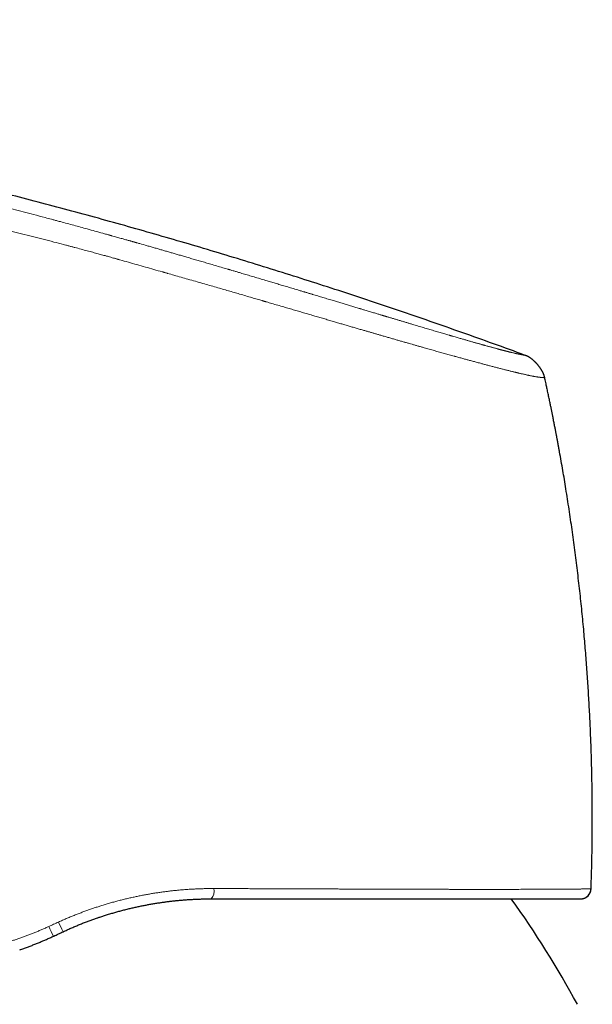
# Model space of a CAD drawing. Header units: millimetres. Extents: x 8 to 601, y 12 to 507.
# Tile 8 of 151: x 170 to 198, y 459 to 507. Entities that reach past the tile are written whole.
import ezdxf

# ---------------------------------------------------------------- set-up
doc = ezdxf.new("R2010")
doc.units = ezdxf.units.MM

msp = doc.modelspace()

# ---------------------------------------------------------------- linework, layer by layer
at = {"color": 7, "linetype": 'Continuous', "lineweight": 30}
msp.add_line((197.451, 464.12), (197.471, 464.121), dxfattribs=at)
at = {"color": 8, "linetype": 'Continuous', "lineweight": 0}
for centre, radius, start, end in [((179.087, 464.501), 0.583, 319.2567, 11.6947), ((175.163, 464.268), 3.817, 202.9476, 210.8034), ((178.751, 465.938), 7.257, 203.9346, 208.0284)]:
    msp.add_arc(centre, radius, start, end, dxfattribs=at)
at = {"color": 7, "linetype": 'Continuous', "lineweight": 30}
for centre, radius, start, end in [((197.451, 464.62), 0.5, 272.9815, 358.0229), ((153.391, 435.067), 50, 28.6049, 35.5264)]:
    msp.add_arc(centre, radius, start, end, dxfattribs=at)
for points, knots in [([(194.758, 490.482), (194.246, 490.669), (193.223, 491.044), (191.685, 491.592), (190.147, 492.131), (188.608, 492.66), (187.068, 493.177), (185.556, 493.675), (184.072, 494.153), (182.617, 494.613), (181.162, 495.063), (179.705, 495.505), (178.248, 495.937), (176.789, 496.36), (175.33, 496.774), (173.87, 497.179), (172.409, 497.576), (170.955, 497.961), (169.51, 498.335), (168.072, 498.698), (166.633, 499.053), (165.185, 499.402), (163.727, 499.744), (162.259, 500.079), (160.79, 500.406), (159.32, 500.725), (157.858, 501.033), (156.404, 501.33), (154.957, 501.618), (153.509, 501.898), (152.051, 502.171), (150.581, 502.438), (149.1, 502.699), (147.619, 502.951), (146.136, 503.195), (144.652, 503.431), (143.167, 503.659), (141.652, 503.883), (140.106, 504.102), (138.531, 504.316), (136.954, 504.522), (135.376, 504.718), (133.796, 504.906), (132.245, 505.081), (130.723, 505.245), (129.23, 505.398), (127.736, 505.543), (126.24, 505.68), (124.743, 505.809), (123.245, 505.931), (121.746, 506.046), (120.245, 506.153), (118.742, 506.253), (117.248, 506.345), (115.761, 506.429), (114.281, 506.504), (112.801, 506.571), (111.395, 506.626), (110.064, 506.671), (108.806, 506.706), (107.549, 506.732), (106.291, 506.751), (105.033, 506.761), (103.8, 506.762), (102.591, 506.753), (101.406, 506.736), (100.222, 506.709), (99.038, 506.672), (97.921, 506.628), (96.87, 506.578), (95.886, 506.523), (94.902, 506.46), (93.919, 506.389), (92.937, 506.311), (91.974, 506.226), (91.031, 506.135), (90.107, 506.039), (89.183, 505.935), (88.261, 505.825), (87.646, 505.745), (87.339, 505.706)], [0, 0, 0, 0, 0.014954, 0.029882, 0.044786, 0.059666, 0.074523, 0.089358, 0.103326, 0.117276, 0.131208, 0.145123, 0.159023, 0.172907, 0.186776, 0.200631, 0.214473, 0.228302, 0.241872, 0.255431, 0.26898, 0.282519, 0.296295, 0.310062, 0.32382, 0.337571, 0.351315, 0.364808, 0.378295, 0.391776, 0.405254, 0.419002, 0.432747, 0.446489, 0.460229, 0.473968, 0.487705, 0.501442, 0.515979, 0.530517, 0.545057, 0.559598, 0.574142, 0.58869, 0.602409, 0.616132, 0.62986, 0.643592, 0.65733, 0.671074, 0.684824, 0.698583, 0.712349, 0.726124, 0.73966, 0.753202, 0.766749, 0.7803, 0.7918, 0.803301, 0.814802, 0.826303, 0.837802, 0.849299, 0.860136, 0.87097, 0.881802, 0.892629, 0.903453, 0.912471, 0.921486, 0.930498, 0.939509, 0.948518, 0.957526, 0.96602, 0.974513, 0.983008, 0.991503, 1, 1, 1, 1]), ([(195.704, 489.394), (195.703, 489.399), (195.701, 489.41), (195.697, 489.425), (195.693, 489.441), (195.689, 489.457), (195.686, 489.47), (195.682, 489.482), (195.68, 489.491), (195.677, 489.501), (195.673, 489.511), (195.67, 489.521), (195.667, 489.531), (195.663, 489.541), (195.658, 489.553), (195.654, 489.565), (195.648, 489.578), (195.643, 489.591), (195.637, 489.604), (195.631, 489.618), (195.624, 489.633), (195.616, 489.649), (195.608, 489.665), (195.599, 489.682), (195.589, 489.7), (195.579, 489.718), (195.569, 489.737), (195.558, 489.756), (195.546, 489.775), (195.534, 489.795), (195.52, 489.816), (195.505, 489.839), (195.49, 489.862), (195.474, 489.884), (195.457, 489.907), (195.441, 489.93), (195.423, 489.953), (195.406, 489.975), (195.388, 489.997), (195.369, 490.019), (195.351, 490.041), (195.332, 490.062), (195.313, 490.084), (195.293, 490.104), (195.273, 490.125), (195.254, 490.145), (195.234, 490.165), (195.213, 490.184), (195.193, 490.203), (195.173, 490.221), (195.153, 490.239), (195.132, 490.257), (195.112, 490.274), (195.093, 490.289), (195.076, 490.302), (195.06, 490.315), (195.044, 490.326), (195.029, 490.337), (195.015, 490.348), (195.001, 490.357), (194.987, 490.367), (194.973, 490.376), (194.96, 490.384), (194.946, 490.393), (194.934, 490.4), (194.923, 490.406), (194.913, 490.412), (194.903, 490.418), (194.894, 490.423), (194.884, 490.428), (194.875, 490.433), (194.865, 490.438), (194.855, 490.442), (194.844, 490.447), (194.834, 490.452), (194.824, 490.456), (194.814, 490.461), (194.799, 490.466), (194.781, 490.473), (194.766, 490.479), (194.758, 490.482)], [0, 0, 0, 0, 0.010493, 0.021066, 0.031802, 0.042774, 0.054044, 0.06052, 0.067114, 0.073836, 0.080689, 0.087681, 0.094816, 0.102098, 0.110783, 0.119676, 0.128778, 0.138091, 0.147615, 0.157347, 0.169082, 0.181096, 0.193383, 0.205931, 0.219762, 0.233869, 0.248235, 0.26284, 0.277665, 0.292689, 0.310624, 0.328771, 0.347098, 0.365572, 0.384542, 0.403602, 0.422725, 0.441887, 0.461072, 0.480265, 0.499461, 0.518616, 0.537773, 0.556925, 0.576061, 0.595163, 0.613868, 0.632494, 0.651011, 0.66939, 0.687596, 0.705596, 0.723354, 0.740837, 0.754358, 0.767672, 0.780764, 0.793619, 0.805295, 0.816748, 0.827969, 0.838951, 0.849688, 0.860175, 0.870411, 0.878275, 0.885983, 0.893536, 0.900935, 0.908183, 0.915282, 0.922238, 0.930176, 0.937934, 0.945522, 0.952953, 0.96024, 0.967399, 0.98387, 1, 1, 1, 1]), ([(196.416, 485.844), (196.416, 485.844), (196.416, 485.844), (196.415, 485.844), (196.415, 485.845), (196.415, 485.845), (196.415, 485.845), (196.415, 485.846), (196.415, 485.846), (196.415, 485.847), (196.415, 485.847), (196.415, 485.848), (196.415, 485.848), (196.415, 485.849), (196.415, 485.849), (196.414, 485.85), (196.414, 485.851), (196.414, 485.851), (196.414, 485.852), (196.414, 485.853), (196.414, 485.854), (196.414, 485.855), (196.413, 485.856), (196.413, 485.857), (196.413, 485.858), (196.413, 485.859), (196.413, 485.86), (196.412, 485.861), (196.412, 485.862), (196.412, 485.864), (196.412, 485.865), (196.411, 485.866), (196.411, 485.868), (196.411, 485.869), (196.411, 485.87), (196.41, 485.872), (196.41, 485.873), (196.41, 485.874), (196.41, 485.876), (196.409, 485.878), (196.409, 485.88), (196.409, 485.881), (196.408, 485.883), (196.408, 485.885), (196.408, 485.887), (196.407, 485.89), (196.407, 485.892), (196.406, 485.895), (196.406, 485.898), (196.405, 485.901), (196.405, 485.903), (196.404, 485.906), (196.404, 485.909), (196.403, 485.912), (196.402, 485.915), (196.402, 485.919), (196.401, 485.922), (196.401, 485.925), (196.4, 485.929), (196.399, 485.932), (196.399, 485.936), (196.398, 485.94), (196.397, 485.944), (196.396, 485.948), (196.396, 485.953), (196.395, 485.957), (196.394, 485.963), (196.393, 485.969), (196.391, 485.975), (196.39, 485.981), (196.389, 485.987), (196.388, 485.994), (196.387, 486), (196.385, 486.008), (196.384, 486.016), (196.382, 486.024), (196.381, 486.033), (196.379, 486.041), (196.377, 486.051), (196.375, 486.061), (196.373, 486.072), (196.371, 486.083), (196.369, 486.095), (196.367, 486.108), (196.364, 486.123), (196.361, 486.138), (196.358, 486.153), (196.355, 486.169), (196.352, 486.186), (196.349, 486.205), (196.345, 486.225), (196.341, 486.245), (196.337, 486.27), (196.331, 486.298), (196.325, 486.33), (196.319, 486.363), (196.312, 486.398), (196.305, 486.437), (196.297, 486.48), (196.288, 486.529), (196.278, 486.579), (196.268, 486.632), (196.258, 486.686), (196.247, 486.742), (196.234, 486.808), (196.22, 486.885), (196.202, 486.974), (196.184, 487.066), (196.166, 487.162), (196.146, 487.262), (196.126, 487.365), (196.102, 487.486), (196.074, 487.626), (196.042, 487.786), (196.008, 487.953), (195.97, 488.138), (195.928, 488.342), (195.881, 488.567), (195.832, 488.801), (195.78, 489.045), (195.737, 489.245), (195.711, 489.362), (195.704, 489.396)], [0, 0, 0, 0, 0.000666, 0.001332, 0.001998, 0.002663, 0.003328, 0.003981, 0.004635, 0.005288, 0.005942, 0.00661, 0.007279, 0.007948, 0.008618, 0.00929, 0.009962, 0.010636, 0.011312, 0.011989, 0.012667, 0.013348, 0.014031, 0.014716, 0.015403, 0.016161, 0.016923, 0.017688, 0.018456, 0.019228, 0.019931, 0.020637, 0.021347, 0.02206, 0.022777, 0.023484, 0.024195, 0.02491, 0.025628, 0.026488, 0.027354, 0.028226, 0.029104, 0.029988, 0.030878, 0.031955, 0.033041, 0.034137, 0.035243, 0.03636, 0.037466, 0.038583, 0.03971, 0.040848, 0.042039, 0.043242, 0.044457, 0.045684, 0.046924, 0.048176, 0.049441, 0.050848, 0.05227, 0.053709, 0.055164, 0.056635, 0.058537, 0.060465, 0.062422, 0.064407, 0.06642, 0.068463, 0.070534, 0.072989, 0.075484, 0.07802, 0.080597, 0.083217, 0.085879, 0.08907, 0.092322, 0.095633, 0.099006, 0.103166, 0.107417, 0.111759, 0.116192, 0.120718, 0.125336, 0.1309, 0.136594, 0.142419, 0.148377, 0.157119, 0.166134, 0.175425, 0.184991, 0.194836, 0.207798, 0.221217, 0.235096, 0.249435, 0.264238, 0.279506, 0.295239, 0.318476, 0.342666, 0.367813, 0.393921, 0.420991, 0.449026, 0.478028, 0.519487, 0.562783, 0.607918, 0.654897, 0.713231, 0.774185, 0.837765, 0.903972, 0.972811, 1, 1, 1, 1]), ([(195.824, 488.836), (195.81, 488.905), (195.777, 489.058), (195.737, 489.244), (195.711, 489.362), (195.704, 489.395)], [0, 0, 0, 0, 0.368139, 0.82166, 1, 1, 1, 1]), ([(196.416, 485.844), (196.416, 485.844), (196.416, 485.844), (196.415, 485.844), (196.415, 485.845), (196.415, 485.845), (196.415, 485.845), (196.415, 485.846), (196.415, 485.846), (196.415, 485.847), (196.415, 485.847), (196.415, 485.848), (196.415, 485.848), (196.415, 485.849), (196.415, 485.849), (196.414, 485.85), (196.414, 485.851), (196.414, 485.851), (196.414, 485.852), (196.414, 485.853), (196.414, 485.854), (196.414, 485.855), (196.413, 485.856), (196.413, 485.857), (196.413, 485.858), (196.413, 485.859), (196.413, 485.86), (196.412, 485.861), (196.412, 485.862), (196.412, 485.864), (196.412, 485.865), (196.411, 485.866), (196.411, 485.868), (196.411, 485.869), (196.411, 485.87), (196.41, 485.872), (196.41, 485.873), (196.41, 485.874), (196.41, 485.876), (196.409, 485.878), (196.409, 485.88), (196.409, 485.881), (196.408, 485.883), (196.408, 485.885), (196.408, 485.887), (196.407, 485.89), (196.407, 485.892), (196.406, 485.895), (196.406, 485.898), (196.405, 485.901), (196.405, 485.903), (196.404, 485.906), (196.404, 485.909), (196.403, 485.912), (196.402, 485.915), (196.402, 485.919), (196.401, 485.922), (196.401, 485.925), (196.4, 485.929), (196.399, 485.932), (196.399, 485.936), (196.398, 485.94), (196.397, 485.944), (196.396, 485.948), (196.396, 485.953), (196.395, 485.957), (196.394, 485.963), (196.393, 485.969), (196.391, 485.975), (196.39, 485.981), (196.389, 485.987), (196.388, 485.994), (196.387, 486), (196.385, 486.008), (196.384, 486.016), (196.382, 486.024), (196.381, 486.033), (196.379, 486.041), (196.377, 486.051), (196.375, 486.061), (196.373, 486.072), (196.371, 486.083), (196.369, 486.095), (196.367, 486.108), (196.364, 486.123), (196.361, 486.138), (196.358, 486.153), (196.355, 486.169), (196.352, 486.186), (196.349, 486.205), (196.345, 486.225), (196.341, 486.245), (196.337, 486.27), (196.331, 486.298), (196.325, 486.33), (196.319, 486.363), (196.312, 486.398), (196.305, 486.437), (196.297, 486.48), (196.288, 486.529), (196.278, 486.579), (196.268, 486.632), (196.258, 486.686), (196.247, 486.742), (196.234, 486.808), (196.22, 486.885), (196.202, 486.974), (196.184, 487.066), (196.166, 487.162), (196.146, 487.262), (196.126, 487.363), (196.113, 487.431), (196.106, 487.465)], [0, 0, 0, 0, 0.001399, 0.002797, 0.004194, 0.00559, 0.006986, 0.008357, 0.009728, 0.0111, 0.012473, 0.013874, 0.015278, 0.016683, 0.018089, 0.019499, 0.02091, 0.022325, 0.023743, 0.025164, 0.026588, 0.028017, 0.02945, 0.030887, 0.032329, 0.033922, 0.03552, 0.037126, 0.038738, 0.040358, 0.041834, 0.043317, 0.044807, 0.046303, 0.047808, 0.049292, 0.050785, 0.052285, 0.053792, 0.055598, 0.057416, 0.059246, 0.061088, 0.062944, 0.064812, 0.067072, 0.069353, 0.071653, 0.073975, 0.076318, 0.07864, 0.080984, 0.08335, 0.085738, 0.088238, 0.090763, 0.093313, 0.095889, 0.098491, 0.10112, 0.103775, 0.106728, 0.109714, 0.112733, 0.115787, 0.118876, 0.122866, 0.126914, 0.131021, 0.135187, 0.139414, 0.143701, 0.148049, 0.153201, 0.158437, 0.163761, 0.169171, 0.174669, 0.180256, 0.186955, 0.193779, 0.20073, 0.207809, 0.216542, 0.225464, 0.234577, 0.243883, 0.253382, 0.263076, 0.274754, 0.286705, 0.298933, 0.311438, 0.329787, 0.34871, 0.368209, 0.388289, 0.408953, 0.43616, 0.464327, 0.493457, 0.523555, 0.554626, 0.586671, 0.619696, 0.668468, 0.719243, 0.772026, 0.826824, 0.883643, 0.942488, 1, 1, 1, 1]), ([(197.951, 464.603), (197.962, 464.936), (197.983, 465.601), (198.002, 466.599), (198.011, 467.597), (198.011, 468.596), (198, 469.594), (197.98, 470.592), (197.951, 471.562), (197.913, 472.504), (197.868, 473.418), (197.815, 474.332), (197.753, 475.245), (197.683, 476.158), (197.603, 477.097), (197.51, 478.063), (197.405, 479.056), (197.291, 480.048), (197.166, 481.038), (197.031, 482.027), (196.887, 483.015), (196.737, 483.974), (196.582, 484.904), (196.476, 485.518), (196.418, 485.831), (196.415, 485.844)], [0, 0, 0, 0, 0.046789, 0.093578, 0.140366, 0.187155, 0.233944, 0.280733, 0.327522, 0.370411, 0.413301, 0.456191, 0.49908, 0.54197, 0.58486, 0.631648, 0.678437, 0.725226, 0.772014, 0.818803, 0.865592, 0.912381, 0.95527, 0.99816, 1, 1, 1, 1]), ([(197.471, 464.121), (197.473, 464.121), (197.477, 464.121), (197.483, 464.121), (197.488, 464.122), (197.492, 464.122), (197.495, 464.122), (197.498, 464.123), (197.501, 464.123), (197.504, 464.123), (197.506, 464.124), (197.508, 464.124), (197.51, 464.124), (197.511, 464.124), (197.513, 464.125), (197.515, 464.125), (197.516, 464.125), (197.518, 464.125), (197.519, 464.126), (197.52, 464.126), (197.521, 464.126), (197.522, 464.126), (197.523, 464.126), (197.524, 464.126), (197.525, 464.126), (197.525, 464.127), (197.526, 464.127), (197.527, 464.127), (197.527, 464.127), (197.528, 464.127), (197.528, 464.127), (197.529, 464.127), (197.529, 464.127), (197.53, 464.127), (197.53, 464.127), (197.531, 464.128), (197.531, 464.128), (197.532, 464.128), (197.532, 464.128), (197.533, 464.128), (197.533, 464.128), (197.533, 464.128), (197.534, 464.128), (197.534, 464.128), (197.535, 464.128), (197.535, 464.128), (197.535, 464.128), (197.535, 464.128), (197.536, 464.128), (197.536, 464.128), (197.536, 464.129), (197.537, 464.129), (197.537, 464.129), (197.537, 464.129), (197.537, 464.129), (197.538, 464.129), (197.538, 464.129), (197.538, 464.129), (197.539, 464.129), (197.539, 464.129), (197.539, 464.129), (197.539, 464.129), (197.539, 464.129), (197.54, 464.129), (197.54, 464.129), (197.54, 464.129), (197.54, 464.129), (197.541, 464.129), (197.541, 464.129), (197.541, 464.129), (197.541, 464.129), (197.541, 464.129), (197.541, 464.13), (197.542, 464.13), (197.542, 464.13), (197.542, 464.13), (197.542, 464.13), (197.542, 464.13), (197.543, 464.13), (197.543, 464.13), (197.543, 464.13), (197.543, 464.13), (197.543, 464.13), (197.543, 464.13), (197.543, 464.13), (197.544, 464.13), (197.544, 464.13), (197.544, 464.13), (197.544, 464.13), (197.544, 464.13), (197.544, 464.13), (197.545, 464.13), (197.545, 464.13), (197.545, 464.13), (197.545, 464.13), (197.545, 464.13), (197.545, 464.13), (197.545, 464.13), (197.546, 464.13), (197.546, 464.13), (197.546, 464.13), (197.546, 464.13), (197.546, 464.13), (197.546, 464.131), (197.546, 464.131), (197.547, 464.131), (197.547, 464.131), (197.547, 464.131), (197.547, 464.131), (197.547, 464.131), (197.547, 464.131), (197.547, 464.131), (197.548, 464.131), (197.548, 464.131), (197.548, 464.131), (197.548, 464.131), (197.549, 464.131), (197.551, 464.132), (197.554, 464.132), (197.558, 464.133), (197.562, 464.134), (197.566, 464.135), (197.57, 464.136), (197.575, 464.137), (197.579, 464.138), (197.583, 464.14), (197.589, 464.141), (197.595, 464.143), (197.601, 464.145), (197.607, 464.147), (197.614, 464.149), (197.621, 464.152), (197.627, 464.154), (197.633, 464.157), (197.639, 464.159), (197.645, 464.162), (197.651, 464.164), (197.657, 464.167), (197.663, 464.17), (197.669, 464.173), (197.674, 464.175), (197.68, 464.178), (197.685, 464.181), (197.691, 464.184), (197.697, 464.188), (197.703, 464.191), (197.708, 464.195), (197.714, 464.198), (197.72, 464.202), (197.726, 464.206), (197.731, 464.21), (197.737, 464.213), (197.742, 464.217), (197.746, 464.22), (197.751, 464.224), (197.756, 464.228), (197.76, 464.231), (197.764, 464.234), (197.768, 464.238), (197.773, 464.242), (197.777, 464.245), (197.781, 464.249), (197.786, 464.253), (197.79, 464.258), (197.795, 464.262), (197.8, 464.267), (197.804, 464.271), (197.808, 464.275), (197.813, 464.28), (197.817, 464.284), (197.821, 464.289), (197.825, 464.294), (197.829, 464.299), (197.833, 464.304), (197.837, 464.309), (197.841, 464.314), (197.845, 464.318), (197.849, 464.323), (197.852, 464.328), (197.856, 464.334), (197.86, 464.339), (197.863, 464.344), (197.867, 464.349), (197.87, 464.355), (197.873, 464.36), (197.877, 464.366), (197.88, 464.371), (197.883, 464.377), (197.886, 464.382), (197.889, 464.388), (197.892, 464.393), (197.895, 464.399), (197.898, 464.405), (197.9, 464.411), (197.903, 464.417), (197.906, 464.423), (197.908, 464.429), (197.911, 464.435), (197.913, 464.441), (197.916, 464.447), (197.918, 464.454), (197.92, 464.46), (197.922, 464.467), (197.925, 464.474), (197.927, 464.481), (197.929, 464.488), (197.931, 464.495), (197.932, 464.503), (197.934, 464.51), (197.936, 464.517), (197.937, 464.524), (197.938, 464.531), (197.94, 464.538), (197.941, 464.545), (197.942, 464.552), (197.943, 464.56), (197.944, 464.567), (197.944, 464.574), (197.945, 464.581), (197.945, 464.589), (197.946, 464.596), (197.946, 464.601), (197.946, 464.603)], [0, 0, 0, 0, 0.074353, 0.141622, 0.201814, 0.22774, 0.252097, 0.274888, 0.296115, 0.315782, 0.325579, 0.33494, 0.343864, 0.352353, 0.360408, 0.368031, 0.372826, 0.377433, 0.381854, 0.38609, 0.389287, 0.392371, 0.395342, 0.3982, 0.399992, 0.401737, 0.403435, 0.405087, 0.406692, 0.407921, 0.409122, 0.410295, 0.41144, 0.412557, 0.413467, 0.414358, 0.41523, 0.416083, 0.416918, 0.417734, 0.418362, 0.418979, 0.419585, 0.420179, 0.420763, 0.421336, 0.421792, 0.422241, 0.422683, 0.423118, 0.423547, 0.423969, 0.42436, 0.424746, 0.425126, 0.4255, 0.425868, 0.426171, 0.42647, 0.426766, 0.427057, 0.427345, 0.427629, 0.427894, 0.428156, 0.428415, 0.428671, 0.428923, 0.429126, 0.429327, 0.429526, 0.429723, 0.429918, 0.430109, 0.430297, 0.430484, 0.43067, 0.430834, 0.430997, 0.431159, 0.43132, 0.43148, 0.431639, 0.431797, 0.431953, 0.432101, 0.432249, 0.432395, 0.432541, 0.432685, 0.432829, 0.432965, 0.433099, 0.433233, 0.433367, 0.4335, 0.433632, 0.433764, 0.433896, 0.434027, 0.434158, 0.434286, 0.434413, 0.434541, 0.434668, 0.434783, 0.434898, 0.435013, 0.435128, 0.435243, 0.435357, 0.435471, 0.435586, 0.435766, 0.435945, 0.436126, 0.436315, 0.437927, 0.441955, 0.444716, 0.447904, 0.45152, 0.455569, 0.459055, 0.462811, 0.466839, 0.47114, 0.47662, 0.482435, 0.488295, 0.494157, 0.500021, 0.505886, 0.51146, 0.517034, 0.522608, 0.528181, 0.533753, 0.539322, 0.544571, 0.549816, 0.555059, 0.560298, 0.565533, 0.57137, 0.577201, 0.583025, 0.588841, 0.594649, 0.600449, 0.606239, 0.612047, 0.616853, 0.621845, 0.627021, 0.632384, 0.636727, 0.641184, 0.645756, 0.650442, 0.655341, 0.660359, 0.665495, 0.670748, 0.676119, 0.681608, 0.687212, 0.692212, 0.6973, 0.702476, 0.707739, 0.713089, 0.718526, 0.724049, 0.729657, 0.734764, 0.739939, 0.745181, 0.75049, 0.755864, 0.761303, 0.766807, 0.772066, 0.77738, 0.782751, 0.788176, 0.793655, 0.799187, 0.804452, 0.809762, 0.815117, 0.820517, 0.82596, 0.831446, 0.836975, 0.842544, 0.848154, 0.853804, 0.85939, 0.865012, 0.87067, 0.876363, 0.882548, 0.888771, 0.895031, 0.901326, 0.907656, 0.914019, 0.920047, 0.926102, 0.932183, 0.938289, 0.944419, 0.950571, 0.956744, 0.962937, 0.969149, 0.975379, 0.981513, 0.987662, 0.993825, 1, 1, 1, 1]), ([(174.054, 463.213), (174.08, 463.222), (174.164, 463.251), (174.314, 463.3), (174.503, 463.36), (174.7, 463.419), (174.897, 463.476), (175.095, 463.531), (175.293, 463.583), (175.492, 463.633), (175.691, 463.68), (175.887, 463.724), (176.08, 463.765), (176.27, 463.804), (176.46, 463.84), (176.65, 463.873), (176.84, 463.905), (177.027, 463.934), (177.21, 463.96), (177.39, 463.984), (177.57, 464.006), (177.712, 464.022), (177.794, 464.03), (177.817, 464.033)], [0, 0, 0, 0, 0.021006, 0.068532, 0.12154, 0.174517, 0.227464, 0.280386, 0.333283, 0.386159, 0.439017, 0.491859, 0.542063, 0.592257, 0.642444, 0.692626, 0.742805, 0.792985, 0.840301, 0.887622, 0.934951, 0.98229, 1, 1, 1, 1]), ([(177.816, 464.034), (177.872, 464.039), (177.993, 464.051), (178.178, 464.067), (178.373, 464.081), (178.568, 464.094), (178.761, 464.103), (178.954, 464.111), (179.147, 464.116), (179.338, 464.12), (179.466, 464.12), (179.529, 464.12)], [0, 0, 0, 0, 0.097172, 0.210757, 0.324117, 0.43726, 0.550194, 0.662927, 0.775467, 0.887822, 1, 1, 1, 1]), ([(179.529, 464.12), (179.645, 464.12), (179.875, 464.12), (180.219, 464.12), (180.562, 464.12), (180.902, 464.12), (181.241, 464.12), (181.578, 464.12), (181.903, 464.12), (182.218, 464.12), (182.522, 464.12), (182.824, 464.12), (183.125, 464.12), (183.423, 464.12), (183.72, 464.12), (184.014, 464.12), (184.306, 464.12), (184.596, 464.12), (184.884, 464.12), (185.169, 464.12), (185.447, 464.12), (185.717, 464.12), (185.98, 464.12), (186.241, 464.12), (186.499, 464.12), (186.77, 464.12), (187.052, 464.12), (187.345, 464.12), (187.634, 464.12), (187.92, 464.12), (188.202, 464.12), (188.481, 464.12), (188.748, 464.12), (189.005, 464.12), (189.252, 464.12), (189.495, 464.12), (189.737, 464.12), (189.976, 464.12), (190.212, 464.12), (190.446, 464.12), (190.676, 464.12), (190.903, 464.12), (191.126, 464.12), (191.346, 464.12), (191.558, 464.12), (191.763, 464.12), (191.961, 464.12), (192.155, 464.12), (192.347, 464.12), (192.536, 464.12), (192.722, 464.12), (192.906, 464.12), (193.086, 464.12), (193.263, 464.12), (193.437, 464.12), (193.607, 464.12), (193.774, 464.12), (193.94, 464.12), (194.105, 464.12), (194.269, 464.12), (194.429, 464.12), (194.585, 464.12), (194.736, 464.12), (194.883, 464.12), (195.026, 464.12), (195.165, 464.12), (195.299, 464.12), (195.43, 464.12), (195.557, 464.12), (195.678, 464.12), (195.792, 464.12), (195.901, 464.12), (196.006, 464.12), (196.108, 464.12), (196.211, 464.12), (196.315, 464.12), (196.419, 464.12), (196.517, 464.12), (196.611, 464.12), (196.7, 464.12), (196.784, 464.12), (196.86, 464.12), (196.931, 464.12), (196.995, 464.12), (197.055, 464.12), (197.11, 464.12), (197.162, 464.12), (197.209, 464.12), (197.253, 464.12), (197.292, 464.12), (197.326, 464.12), (197.357, 464.12), (197.383, 464.12), (197.407, 464.12), (197.426, 464.12), (197.441, 464.12), (197.45, 464.12), (197.451, 464.12), (197.451, 464.12)], [0, 0, 0, 0, 0.011283, 0.02255, 0.033806, 0.045052, 0.05629, 0.067522, 0.078752, 0.089045, 0.099339, 0.109636, 0.119938, 0.130237, 0.140516, 0.150781, 0.161033, 0.171275, 0.181508, 0.191734, 0.201955, 0.211589, 0.221222, 0.230854, 0.240488, 0.250126, 0.261332, 0.272518, 0.283687, 0.294841, 0.305983, 0.317115, 0.328239, 0.338431, 0.348621, 0.358811, 0.369002, 0.379252, 0.389557, 0.399846, 0.410121, 0.420384, 0.430638, 0.440883, 0.451123, 0.460775, 0.470424, 0.480074, 0.489725, 0.49938, 0.509143, 0.518907, 0.528672, 0.538442, 0.548217, 0.557999, 0.567791, 0.577594, 0.587878, 0.598177, 0.608495, 0.618833, 0.629119, 0.639325, 0.649533, 0.659745, 0.669962, 0.680188, 0.690422, 0.700669, 0.710341, 0.720028, 0.729729, 0.739446, 0.749182, 0.760364, 0.771544, 0.782725, 0.793909, 0.805097, 0.816293, 0.827498, 0.837781, 0.848075, 0.858382, 0.868705, 0.879038, 0.889363, 0.899683, 0.909999, 0.920314, 0.930627, 0.940943, 0.951261, 0.963429, 0.975606, 0.987795, 1, 1, 1, 1]), ([(172.345, 462.528), (172.407, 462.557), (172.532, 462.614), (172.72, 462.697), (172.908, 462.778), (173.097, 462.857), (173.286, 462.933), (173.471, 463.005), (173.653, 463.073), (173.832, 463.138), (173.966, 463.185), (174.04, 463.21), (174.054, 463.214)], [0, 0, 0, 0, 0.111901, 0.223432, 0.334598, 0.445406, 0.55586, 0.665965, 0.769464, 0.872662, 0.975564, 1, 1, 1, 1]), ([(170.237, 461.648), (170.258, 461.655), (170.339, 461.682), (170.478, 461.732), (170.657, 461.798), (170.835, 461.865), (171.013, 461.935), (171.189, 462.007), (171.365, 462.081), (171.539, 462.156), (171.712, 462.233), (171.827, 462.287), (171.885, 462.313)], [0, 0, 0, 0, 0.037219, 0.144014, 0.251057, 0.358354, 0.465912, 0.573734, 0.679895, 0.786323, 0.893023, 1, 1, 1, 1]), ([(171.885, 462.313), (171.961, 462.349), (172.115, 462.42), (172.268, 462.492), (172.345, 462.528)], [0, 0, 0, 0, 0.499386, 1, 1, 1, 1])]:
    msp.add_open_spline(points, degree=3, knots=knots, dxfattribs=at)
at = {"color": 8, "linetype": 'Continuous', "lineweight": 0}
for points, knots in [([(194.758, 490.482), (194.758, 490.482), (194.756, 490.482), (194.75, 490.483), (194.74, 490.485), (194.727, 490.487), (194.711, 490.49), (194.696, 490.493), (194.685, 490.494), (194.681, 490.495), (194.68, 490.495), (194.678, 490.496), (194.677, 490.496), (194.676, 490.496), (194.673, 490.497), (194.669, 490.497), (194.663, 490.498), (194.655, 490.5), (194.644, 490.502), (194.633, 490.504), (194.62, 490.506), (194.606, 490.509), (194.59, 490.512), (194.574, 490.515), (194.555, 490.518), (194.536, 490.522), (194.515, 490.526), (194.491, 490.531), (194.465, 490.536), (194.445, 490.54), (194.433, 490.543), (194.429, 490.544), (194.426, 490.544), (194.423, 490.545), (194.419, 490.546), (194.416, 490.546), (194.412, 490.547), (194.406, 490.549), (194.397, 490.551), (194.387, 490.553), (194.374, 490.556), (194.358, 490.559), (194.341, 490.563), (194.321, 490.567), (194.298, 490.572), (194.28, 490.576), (194.269, 490.579), (194.264, 490.58), (194.26, 490.581), (194.255, 490.582), (194.25, 490.583), (194.245, 490.584), (194.24, 490.586), (194.23, 490.588), (194.208, 490.593), (194.172, 490.602), (194.126, 490.613), (194.078, 490.624), (194.027, 490.637), (193.977, 490.649), (193.929, 490.661), (193.886, 490.672), (193.856, 490.68), (193.84, 490.684), (193.838, 490.684), (193.838, 490.684), (193.837, 490.685), (193.835, 490.685), (193.829, 490.687), (193.821, 490.689), (193.81, 490.692), (193.796, 490.695), (193.779, 490.7), (193.758, 490.705), (193.734, 490.711), (193.707, 490.718), (193.677, 490.726), (193.642, 490.735), (193.605, 490.745), (193.565, 490.755), (193.522, 490.767), (193.476, 490.779), (193.425, 490.793), (193.371, 490.807), (193.311, 490.823), (193.252, 490.839), (193.193, 490.855), (193.136, 490.871), (193.075, 490.888), (193.01, 490.905), (192.942, 490.924), (192.87, 490.944), (192.814, 490.959), (192.779, 490.969), (192.769, 490.972), (192.762, 490.974), (192.758, 490.975), (192.754, 490.976), (192.745, 490.979), (192.724, 490.985), (192.692, 490.994), (192.651, 491.005), (192.606, 491.018), (192.553, 491.032), (192.492, 491.05), (192.429, 491.067), (192.366, 491.085), (192.303, 491.103), (192.236, 491.122), (192.164, 491.142), (192.087, 491.164), (192.012, 491.186), (191.939, 491.207), (191.869, 491.227), (191.795, 491.248), (191.718, 491.27), (191.638, 491.293), (191.551, 491.318), (191.456, 491.346), (191.354, 491.375), (191.273, 491.399), (191.219, 491.415), (191.193, 491.422), (191.171, 491.429), (191.149, 491.435), (191.128, 491.441), (191.106, 491.448), (191.085, 491.454), (191.036, 491.468), (190.959, 491.491), (190.853, 491.522), (190.743, 491.554), (190.628, 491.588), (190.508, 491.623), (190.386, 491.659), (190.262, 491.695), (190.137, 491.732), (190.012, 491.769), (189.885, 491.807), (189.757, 491.845), (189.627, 491.883), (189.494, 491.923), (189.359, 491.963), (189.222, 492.004), (189.082, 492.046), (188.939, 492.088), (188.794, 492.132), (188.65, 492.175), (188.506, 492.218), (188.362, 492.261), (188.217, 492.304), (188.107, 492.337), (188.035, 492.359), (188.008, 492.367), (187.988, 492.373), (187.974, 492.377), (187.959, 492.382), (187.942, 492.387), (187.918, 492.394), (187.884, 492.404), (187.84, 492.418), (187.787, 492.433), (187.725, 492.452), (187.654, 492.473), (187.575, 492.497), (187.488, 492.523), (187.393, 492.552), (187.295, 492.581), (187.195, 492.611), (187.092, 492.642), (186.996, 492.671), (186.908, 492.697), (186.833, 492.72), (186.779, 492.736), (186.749, 492.745), (186.74, 492.748), (186.73, 492.751), (186.721, 492.754), (186.711, 492.757), (186.636, 492.779), (186.496, 492.821), (186.289, 492.883), (186.08, 492.946), (185.871, 493.009), (185.66, 493.072), (185.436, 493.14), (185.199, 493.211), (184.948, 493.286), (184.698, 493.361), (184.516, 493.416), (184.397, 493.451), (184.342, 493.468), (184.282, 493.486), (184.222, 493.504), (184.162, 493.522), (184.103, 493.539), (184.009, 493.567), (183.883, 493.605), (183.682, 493.665), (183.444, 493.736), (183.179, 493.816), (182.929, 493.89), (182.694, 493.96), (182.464, 494.029), (182.217, 494.102), (181.954, 494.18), (181.677, 494.263), (181.408, 494.342), (181.147, 494.42), (180.925, 494.485), (180.741, 494.54), (180.598, 494.582), (180.498, 494.611), (180.437, 494.629), (180.409, 494.638), (180.378, 494.647), (180.347, 494.656), (180.224, 494.692), (180.012, 494.754), (179.723, 494.839), (179.452, 494.919), (179.197, 494.993), (178.95, 495.066), (178.711, 495.135), (178.513, 495.193), (178.353, 495.239), (178.238, 495.273), (178.13, 495.304), (178.029, 495.334), (177.929, 495.363), (177.828, 495.392), (177.699, 495.429), (177.543, 495.474), (177.36, 495.527), (177.177, 495.58), (176.994, 495.633), (176.808, 495.686), (176.615, 495.742), (176.364, 495.814), (176.125, 495.882), (175.947, 495.933), (175.879, 495.952), (175.855, 495.959), (175.83, 495.966), (175.811, 495.971), (175.79, 495.977), (175.766, 495.984), (175.729, 495.994), (175.685, 496.007), (175.632, 496.022), (175.571, 496.039), (175.501, 496.059), (175.424, 496.081), (175.339, 496.104), (175.248, 496.13), (175.151, 496.157), (175.047, 496.186), (174.935, 496.218), (174.816, 496.251), (174.727, 496.276), (174.671, 496.292), (174.651, 496.297), (174.632, 496.302), (174.613, 496.308), (174.594, 496.313), (174.575, 496.318), (174.527, 496.332), (174.424, 496.36), (174.202, 496.422), (173.89, 496.508), (173.421, 496.637), (172.86, 496.79), (172.39, 496.917), (172.111, 496.992), (172.021, 497.016), (171.939, 497.038), (171.86, 497.059), (171.703, 497.101), (171.387, 497.185), (170.765, 497.35), (169.951, 497.562), (169.025, 497.801), (168.431, 497.952), (168.134, 498.027)], [0, 0, 0, 0, 0.012, 0.023812, 0.035435, 0.046868, 0.056774, 0.066533, 0.071288, 0.071909, 0.072528, 0.073147, 0.073765, 0.074383, 0.074897, 0.077082, 0.079377, 0.082961, 0.086781, 0.090838, 0.095131, 0.099659, 0.104424, 0.109424, 0.114214, 0.119203, 0.124391, 0.129778, 0.135366, 0.141154, 0.141787, 0.142423, 0.143061, 0.143701, 0.144343, 0.144946, 0.145197, 0.146716, 0.148273, 0.150018, 0.152344, 0.154938, 0.157801, 0.160934, 0.164338, 0.168014, 0.168647, 0.169287, 0.169935, 0.17059, 0.171253, 0.171923, 0.1726, 0.173223, 0.176122, 0.181479, 0.186843, 0.192215, 0.197694, 0.203219, 0.207531, 0.211826, 0.21559, 0.216003, 0.216063, 0.216094, 0.21613, 0.216272, 0.216774, 0.217515, 0.218497, 0.219718, 0.221212, 0.222956, 0.224949, 0.227191, 0.229682, 0.232421, 0.235409, 0.238376, 0.241553, 0.244939, 0.248534, 0.252339, 0.256354, 0.260579, 0.264047, 0.267646, 0.271377, 0.27524, 0.279237, 0.283369, 0.287636, 0.288526, 0.289137, 0.28935, 0.289566, 0.289784, 0.290006, 0.291092, 0.2932, 0.295264, 0.297499, 0.300384, 0.303512, 0.306883, 0.30979, 0.312857, 0.316082, 0.319466, 0.323007, 0.326706, 0.329721, 0.332833, 0.336041, 0.339344, 0.342742, 0.346234, 0.350256, 0.354393, 0.358648, 0.359924, 0.360852, 0.361691, 0.362529, 0.363367, 0.364205, 0.365043, 0.36588, 0.369869, 0.373856, 0.377844, 0.382187, 0.386533, 0.390883, 0.39524, 0.399604, 0.403898, 0.408198, 0.412503, 0.416813, 0.421214, 0.425618, 0.430023, 0.434535, 0.43908, 0.443618, 0.448145, 0.452573, 0.456988, 0.461392, 0.465785, 0.466888, 0.467897, 0.468249, 0.468652, 0.469106, 0.46961, 0.470165, 0.471313, 0.472631, 0.474118, 0.476015, 0.47813, 0.480465, 0.483019, 0.485792, 0.488785, 0.491601, 0.494588, 0.497747, 0.499926, 0.50218, 0.504225, 0.504498, 0.504771, 0.505045, 0.50532, 0.505597, 0.505874, 0.511732, 0.517601, 0.523478, 0.529361, 0.535243, 0.541123, 0.548042, 0.554943, 0.56182, 0.568669, 0.569893, 0.571527, 0.573168, 0.5748, 0.576424, 0.57804, 0.579648, 0.584029, 0.58835, 0.59592, 0.603307, 0.609751, 0.616056, 0.622221, 0.628249, 0.635856, 0.643236, 0.650389, 0.657317, 0.664021, 0.668039, 0.671974, 0.675366, 0.675985, 0.676807, 0.677627, 0.678444, 0.679259, 0.687384, 0.695253, 0.702187, 0.708912, 0.715427, 0.721735, 0.727835, 0.731168, 0.73434, 0.737002, 0.739665, 0.742328, 0.744991, 0.747655, 0.752489, 0.757323, 0.762159, 0.766997, 0.771835, 0.776867, 0.782322, 0.791679, 0.795775, 0.796418, 0.79706, 0.797702, 0.798343, 0.79859, 0.799329, 0.800288, 0.801464, 0.802859, 0.804473, 0.806305, 0.808355, 0.810623, 0.812981, 0.815537, 0.81829, 0.82124, 0.824387, 0.827731, 0.828275, 0.828778, 0.829282, 0.829785, 0.830288, 0.83079, 0.831293, 0.834052, 0.838964, 0.848869, 0.858691, 0.876022, 0.893088, 0.895788, 0.89807, 0.900156, 0.902242, 0.904328, 0.912523, 0.927159, 0.953299, 0.976646, 1, 1, 1, 1]), ([(195.703, 489.396), (195.702, 489.396), (195.7, 489.396), (195.684, 489.397), (195.654, 489.399), (195.617, 489.402), (195.58, 489.405), (195.546, 489.408), (195.516, 489.411), (195.493, 489.414), (195.481, 489.415), (195.469, 489.417), (195.457, 489.418), (195.443, 489.42), (195.426, 489.422), (195.402, 489.425), (195.375, 489.429), (195.343, 489.434), (195.307, 489.439), (195.267, 489.446), (195.225, 489.453), (195.182, 489.461), (195.139, 489.469), (195.092, 489.478), (195.041, 489.488), (194.989, 489.499), (194.936, 489.51), (194.883, 489.521), (194.826, 489.534), (194.766, 489.547), (194.701, 489.561), (194.635, 489.576), (194.568, 489.592), (194.5, 489.608), (194.444, 489.621), (194.403, 489.63), (194.378, 489.636), (194.352, 489.643), (194.325, 489.649), (194.299, 489.655), (194.271, 489.662), (194.23, 489.672), (194.173, 489.686), (194.101, 489.703), (194.029, 489.721), (193.955, 489.739), (193.881, 489.758), (193.806, 489.777), (193.729, 489.796), (193.648, 489.817), (193.565, 489.838), (193.481, 489.86), (193.398, 489.881), (193.314, 489.903), (193.23, 489.925), (193.147, 489.947), (193.063, 489.969), (192.981, 489.991), (192.899, 490.012), (192.818, 490.034), (192.739, 490.055), (192.66, 490.076), (192.575, 490.099), (192.483, 490.123), (192.386, 490.149), (192.291, 490.175), (192.198, 490.2), (192.108, 490.224), (192.02, 490.248), (191.937, 490.271), (191.855, 490.293), (191.769, 490.317), (191.678, 490.341), (191.584, 490.367), (191.488, 490.394), (191.408, 490.416), (191.356, 490.43), (191.337, 490.435), (191.332, 490.437), (191.326, 490.438), (191.321, 490.44), (191.315, 490.441), (191.272, 490.453), (191.19, 490.476), (191.07, 490.509), (190.95, 490.543), (190.831, 490.576), (190.713, 490.609), (190.596, 490.642), (190.475, 490.675), (190.352, 490.71), (190.227, 490.745), (190.103, 490.78), (189.98, 490.815), (189.848, 490.852), (189.708, 490.892), (189.559, 490.934), (189.413, 490.975), (189.27, 491.016), (189.129, 491.056), (188.987, 491.097), (188.834, 491.14), (188.671, 491.187), (188.497, 491.237), (188.321, 491.288), (188.143, 491.339), (187.963, 491.391), (187.795, 491.44), (187.637, 491.486), (187.492, 491.528), (187.345, 491.571), (187.197, 491.614), (187.048, 491.657), (186.884, 491.705), (186.706, 491.757), (186.512, 491.813), (186.316, 491.871), (186.116, 491.929), (185.914, 491.988), (185.71, 492.048), (185.495, 492.111), (185.27, 492.177), (185.036, 492.246), (184.798, 492.315), (184.557, 492.386), (184.313, 492.458), (184.066, 492.53), (183.815, 492.603), (183.562, 492.677), (183.305, 492.753), (183.037, 492.831), (182.757, 492.913), (182.476, 492.995), (182.282, 493.052), (182.176, 493.083), (182.147, 493.091), (182.117, 493.1), (182.088, 493.109), (182.058, 493.117), (182.029, 493.126), (181.929, 493.155), (181.752, 493.206), (181.49, 493.283), (181.203, 493.367), (180.917, 493.45), (180.635, 493.532), (180.36, 493.612), (180.069, 493.696), (179.764, 493.784), (179.444, 493.877), (179.109, 493.973), (178.759, 494.074), (178.41, 494.173), (178.062, 494.273), (177.732, 494.367), (177.499, 494.433), (177.367, 494.47), (177.326, 494.482), (177.284, 494.494), (177.242, 494.506), (177.199, 494.518), (176.896, 494.604), (176.332, 494.764), (175.646, 494.958), (175.218, 495.08), (175.047, 495.128), (174.993, 495.143), (174.94, 495.158), (174.887, 495.173), (174.837, 495.188), (174.763, 495.209), (174.661, 495.237), (174.523, 495.276), (174.354, 495.323), (174.15, 495.379), (173.908, 495.445), (173.644, 495.516), (173.36, 495.593), (173.116, 495.658), (172.918, 495.711), (172.773, 495.749), (172.624, 495.789), (172.484, 495.826), (172.242, 495.889), (171.701, 496.03), (170.855, 496.248), (169.818, 496.507), (168.793, 496.757), (168.113, 496.917), (167.775, 496.996)], [0, 0, 0, 0, 0.006119, 0.025484, 0.044908, 0.064392, 0.075851, 0.087333, 0.098837, 0.101878, 0.10492, 0.107964, 0.110998, 0.113142, 0.117502, 0.122058, 0.127574, 0.133353, 0.139395, 0.1457, 0.152269, 0.157615, 0.163123, 0.168793, 0.174626, 0.18062, 0.18574, 0.190972, 0.196317, 0.201775, 0.207346, 0.21303, 0.218125, 0.223307, 0.228576, 0.23037, 0.232174, 0.233988, 0.235811, 0.237645, 0.239488, 0.241342, 0.245986, 0.250557, 0.255053, 0.259475, 0.263823, 0.268096, 0.272295, 0.276827, 0.281269, 0.285621, 0.289882, 0.294053, 0.298134, 0.302125, 0.306026, 0.309837, 0.313558, 0.317125, 0.320606, 0.323999, 0.327306, 0.331462, 0.335473, 0.339337, 0.343056, 0.34663, 0.349997, 0.353224, 0.356311, 0.359257, 0.362967, 0.366427, 0.369637, 0.373493, 0.375051, 0.375249, 0.375446, 0.375641, 0.375834, 0.376026, 0.376217, 0.380471, 0.384656, 0.388772, 0.392817, 0.396794, 0.400701, 0.404538, 0.408679, 0.412736, 0.416709, 0.420598, 0.424403, 0.429135, 0.433731, 0.438191, 0.442514, 0.446702, 0.450939, 0.455248, 0.460297, 0.465367, 0.470459, 0.475575, 0.480712, 0.485873, 0.489943, 0.494028, 0.498127, 0.50224, 0.506367, 0.510509, 0.515748, 0.521039, 0.526379, 0.531771, 0.537213, 0.542706, 0.54825, 0.554407, 0.560626, 0.566906, 0.573248, 0.579651, 0.586116, 0.592643, 0.599232, 0.605883, 0.612595, 0.62005, 0.62758, 0.634267, 0.635022, 0.635777, 0.636532, 0.637289, 0.638046, 0.638804, 0.639563, 0.645688, 0.652414, 0.659741, 0.667669, 0.674321, 0.681344, 0.68874, 0.696508, 0.704649, 0.713162, 0.722047, 0.731304, 0.739757, 0.748499, 0.756431, 0.757486, 0.758545, 0.759608, 0.760675, 0.761746, 0.76282, 0.783767, 0.804728, 0.815063, 0.816416, 0.81777, 0.819123, 0.820477, 0.821831, 0.822928, 0.82613, 0.829618, 0.833392, 0.838999, 0.845138, 0.851809, 0.859012, 0.866747, 0.870319, 0.873994, 0.877772, 0.881641, 0.884593, 0.896154, 0.922588, 0.948707, 0.97451, 1, 1, 1, 1]), ([(172.118, 462.994), (172.181, 463.022), (172.306, 463.079), (172.496, 463.161), (172.686, 463.242), (172.877, 463.32), (173.069, 463.395), (173.258, 463.467), (173.444, 463.536), (173.626, 463.601), (173.809, 463.664), (173.993, 463.725), (174.184, 463.786), (174.383, 463.847), (174.59, 463.908), (174.797, 463.967), (175.004, 464.023), (175.212, 464.076), (175.42, 464.127), (175.629, 464.175), (175.835, 464.22), (176.037, 464.262), (176.236, 464.301), (176.436, 464.338), (176.635, 464.373), (176.835, 464.405), (177.031, 464.434), (177.223, 464.461), (177.412, 464.485), (177.601, 464.507), (177.789, 464.528), (177.985, 464.546), (178.189, 464.564), (178.399, 464.579), (178.609, 464.592), (178.82, 464.603), (179.03, 464.611), (179.24, 464.616), (179.449, 464.619), (179.589, 464.619), (179.659, 464.619)], [0, 0, 0, 0, 0.026365, 0.052701, 0.07901, 0.105293, 0.131552, 0.157788, 0.182505, 0.207204, 0.231886, 0.256552, 0.281203, 0.308699, 0.336179, 0.363645, 0.391098, 0.41854, 0.445972, 0.473396, 0.500813, 0.526863, 0.55291, 0.578954, 0.604998, 0.631042, 0.657088, 0.681649, 0.706214, 0.730784, 0.755361, 0.779946, 0.807395, 0.834856, 0.862333, 0.889826, 0.917337, 0.944869, 0.972422, 1, 1, 1, 1]), ([(179.659, 464.619), (179.776, 464.619), (180.012, 464.618), (180.362, 464.617), (180.711, 464.616), (181.057, 464.615), (181.402, 464.614), (181.744, 464.612), (182.074, 464.611), (182.394, 464.61), (182.702, 464.609), (183.008, 464.608), (183.312, 464.607), (183.615, 464.606), (183.915, 464.605), (184.214, 464.604), (184.511, 464.602), (184.806, 464.601), (185.099, 464.6), (185.391, 464.599), (185.675, 464.598), (185.952, 464.597), (186.222, 464.596), (186.49, 464.595), (186.756, 464.594), (187.035, 464.593), (187.325, 464.592), (187.625, 464.591), (187.921, 464.59), (188.215, 464.589), (188.504, 464.588), (188.79, 464.587), (189.065, 464.587), (189.328, 464.586), (189.581, 464.585), (189.831, 464.584), (190.077, 464.584), (190.32, 464.583), (190.56, 464.583), (190.797, 464.582), (191.031, 464.582), (191.262, 464.581), (191.489, 464.581), (191.713, 464.581), (191.93, 464.58), (192.139, 464.58), (192.341, 464.58), (192.541, 464.58), (192.737, 464.58), (192.931, 464.58), (193.123, 464.58), (193.312, 464.58), (193.497, 464.58), (193.678, 464.58), (193.856, 464.58), (194.03, 464.581), (194.201, 464.581), (194.37, 464.581), (194.538, 464.582), (194.704, 464.582), (194.867, 464.582), (195.025, 464.583), (195.18, 464.584), (195.33, 464.584), (195.476, 464.585), (195.618, 464.585), (195.756, 464.586), (195.89, 464.587), (196.019, 464.587), (196.142, 464.588), (196.259, 464.589), (196.37, 464.589), (196.477, 464.59), (196.58, 464.591), (196.685, 464.591), (196.791, 464.592), (196.897, 464.593), (196.998, 464.594), (197.093, 464.595), (197.184, 464.595), (197.27, 464.596), (197.348, 464.597), (197.42, 464.597), (197.485, 464.598), (197.546, 464.599), (197.603, 464.599), (197.656, 464.6), (197.704, 464.6), (197.748, 464.601), (197.788, 464.601), (197.823, 464.602), (197.854, 464.602), (197.881, 464.602), (197.905, 464.603), (197.925, 464.603), (197.94, 464.603), (197.949, 464.603), (197.951, 464.603), (197.951, 464.603)], [0, 0, 0, 0, 0.011277, 0.02253, 0.033762, 0.044974, 0.056169, 0.067348, 0.078515, 0.088742, 0.098962, 0.109176, 0.119387, 0.129596, 0.139805, 0.150016, 0.16023, 0.170449, 0.180676, 0.190912, 0.201159, 0.210831, 0.220516, 0.230216, 0.239931, 0.249663, 0.260925, 0.272168, 0.283396, 0.294608, 0.305807, 0.316995, 0.328173, 0.338412, 0.348646, 0.358875, 0.369102, 0.379327, 0.389551, 0.399777, 0.410005, 0.420236, 0.430473, 0.440716, 0.450968, 0.460641, 0.470325, 0.480019, 0.489724, 0.499443, 0.509285, 0.519122, 0.528953, 0.538779, 0.5486, 0.558417, 0.568231, 0.578041, 0.588315, 0.598587, 0.608856, 0.619124, 0.62939, 0.639655, 0.649918, 0.660182, 0.670444, 0.680707, 0.69097, 0.701233, 0.71091, 0.720587, 0.730265, 0.739944, 0.749623, 0.760824, 0.772026, 0.78323, 0.794434, 0.805641, 0.816849, 0.828058, 0.838335, 0.848613, 0.858893, 0.869174, 0.879456, 0.88974, 0.900025, 0.910311, 0.920599, 0.930887, 0.941177, 0.951469, 0.963599, 0.975731, 0.987865, 1, 1, 1, 1]), ([(164.528, 461.229), (164.589, 461.229), (164.713, 461.23), (164.898, 461.233), (165.084, 461.239), (165.27, 461.246), (165.457, 461.256), (165.64, 461.267), (165.82, 461.28), (165.996, 461.295), (166.173, 461.311), (166.35, 461.33), (166.534, 461.351), (166.725, 461.374), (166.923, 461.401), (167.121, 461.431), (167.319, 461.462), (167.517, 461.496), (167.715, 461.533), (167.913, 461.571), (168.107, 461.612), (168.298, 461.654), (168.486, 461.697), (168.674, 461.743), (168.861, 461.79), (169.048, 461.84), (169.231, 461.891), (169.411, 461.943), (169.586, 461.996), (169.761, 462.051), (169.936, 462.108), (170.111, 462.167), (170.285, 462.228), (170.459, 462.29), (170.632, 462.355), (170.805, 462.422), (170.976, 462.49), (171.146, 462.56), (171.314, 462.631), (171.482, 462.704), (171.593, 462.754), (171.649, 462.78)], [0, 0, 0, 0, 0.026223, 0.052425, 0.078606, 0.104769, 0.130914, 0.157043, 0.181665, 0.206276, 0.230876, 0.255466, 0.280048, 0.307474, 0.334893, 0.362306, 0.389714, 0.417119, 0.444524, 0.471928, 0.499335, 0.525383, 0.551435, 0.577494, 0.60356, 0.629635, 0.65572, 0.680326, 0.704944, 0.729574, 0.75422, 0.778881, 0.803559, 0.828256, 0.852973, 0.877712, 0.902473, 0.926816, 0.951184, 0.975578, 1, 1, 1, 1]), ([(171.649, 462.78), (171.727, 462.815), (171.883, 462.887), (172.04, 462.958), (172.118, 462.994)], [0, 0, 0, 0, 0.500153, 1, 1, 1, 1])]:
    msp.add_open_spline(points, degree=3, knots=knots, dxfattribs=at)

doc.saveas('drawing.dxf')
